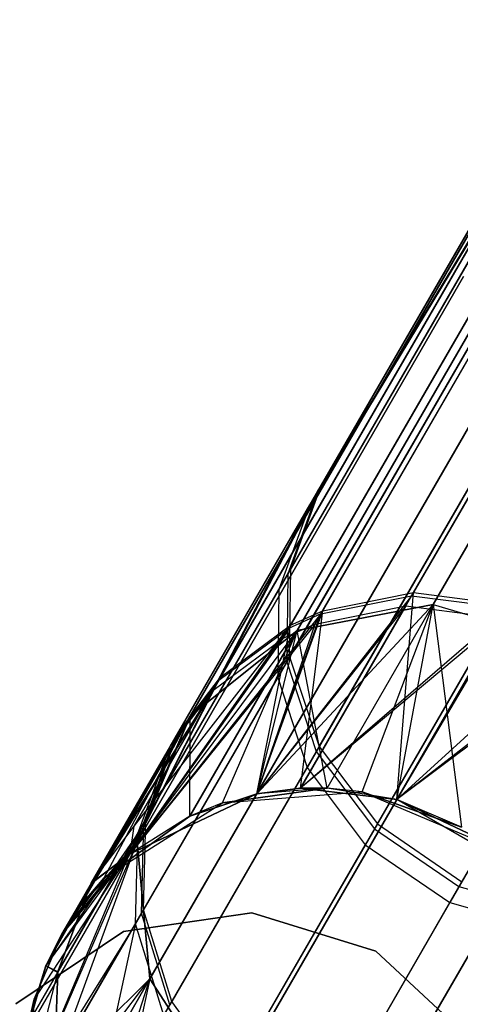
# Model space of a CAD drawing. Extents: x 0.3 to 7.1, y -3.38 to 3.38.
# Tile 36 of 256: x 1.95 to 2.1, y -2.83 to -2.5. Entities that reach past the tile are written whole.
import ezdxf

# ---------------------------------------------------------------- set-up
doc = ezdxf.new("R2010")
doc.units = 0
doc.header["$LTSCALE"] = 2.54
doc.layers.get('0').update_dxf_attribs({"linetype": 'CONTINUOUS'})

# ---------------------------------------------------------------- blocks, each defined once
blk = doc.blocks.new('SINGLES_AVVSTL_STL')
at = {"color": 0}
for p, q in [((2.19168, -2.49735, 60.04247), (2.07919, -2.69219, 59.41859)), ((2.19168, -2.49735, 60.04247), (2.07919, -2.69219, 59.41859)), ((2.07981, -2.69113, 56.91105), (2.19289, -2.49526, 56.28752)), ((2.07981, -2.69113, 56.91105), (2.19289, -2.49526, 56.28752)), ((2.04884, -2.69734, 56.90612), (2.16277, -2.5, 56.2779)), ((2.04884, -2.69734, 56.90612), (2.16277, -2.5, 56.2779)), ((2.03782, -2.70227, 56.9038), (2.15216, -2.50424, 56.27339)), ((2.03782, -2.70227, 56.9038), (2.15216, -2.50424, 56.27339)), ((2.04822, -2.69841, 59.42348), (2.16155, -2.50211, 60.05206)), ((2.04822, -2.69841, 59.42348), (2.16155, -2.50211, 60.05206)), ((2.0772, -2.69564, 52.51676), (2.18779, -2.5041, 53.14206)), ((2.0772, -2.69564, 52.51676), (2.18779, -2.5041, 53.14206)), ((2.15093, -2.50636, 60.05654), (2.0372, -2.70334, 59.42578)), ((2.15093, -2.50636, 60.05654), (2.0372, -2.70334, 59.42578)), ((2.04621, -2.70189, 52.52152), (2.15763, -2.50891, 53.15153)), ((2.04621, -2.70189, 52.52152), (2.15763, -2.50891, 53.15153)), ((2.19348, -2.51002, 18.75099), (2.08657, -2.69518, 18.14485)), ((2.19348, -2.51002, 18.75099), (2.08657, -2.69518, 18.14485)), ((2.08657, -2.69518, 22.54401), (2.19348, -2.51002, 21.93788)), ((2.08657, -2.69518, 22.54401), (2.19348, -2.51002, 21.93788)), ((2.147, -2.51318, 53.15596), (2.03519, -2.70683, 52.52375)), ((2.147, -2.51318, 53.15596), (2.03519, -2.70683, 52.52375)), ((2.14818, -2.51683, 18.76485), (2.04008, -2.70405, 18.15197)), ((2.14818, -2.51683, 18.76485), (2.04008, -2.70405, 18.15197)), ((2.04008, -2.70405, 22.5369), (2.14818, -2.51683, 21.92401)), ((2.04008, -2.70405, 22.5369), (2.14818, -2.51683, 21.92401)), ((2.01393, -2.71998, 56.89735), (2.12938, -2.52003, 56.26082)), ((2.01393, -2.71998, 56.89735), (2.12938, -2.52003, 56.26082)), ((2.04839, -2.65426, 56.56407), (2.12938, -2.52003, 56.26082)), ((2.04839, -2.65426, 56.56407), (2.12938, -2.52003, 56.26082)), ((2.12814, -2.52217, 60.06907), (2.01331, -2.72107, 59.43217)), ((2.12814, -2.52217, 60.06907), (2.01331, -2.72107, 59.43217)), ((2.12814, -2.52217, 60.06907), (2.04745, -2.65589, 59.76556)), ((2.12814, -2.52217, 60.06907), (2.04745, -2.65589, 59.76556)), ((2.12417, -2.52905, 53.16833), (2.01127, -2.72459, 52.52999)), ((2.12417, -2.52905, 53.16833), (2.01127, -2.72459, 52.52999)), ((2.12417, -2.52905, 53.16833), (2.0444, -2.66116, 52.86384)), ((2.12417, -2.52905, 53.16833), (2.0444, -2.66116, 52.86384)), ((2.04839, -2.65426, 56.56407), (2.11586, -2.5374, 56.24987)), ((2.04839, -2.65426, 56.56407), (2.11586, -2.5374, 56.24987)), ((2.11461, -2.53956, 60.07997), (2.04745, -2.65589, 59.76556)), ((2.11461, -2.53956, 60.07997), (2.04745, -2.65589, 59.76556)), ((2.11335, -2.5432, 18.78441), (2.00358, -2.73334, 18.162)), ((2.11335, -2.5432, 18.78441), (2.00358, -2.73334, 18.162)), ((2.00358, -2.73334, 22.52687), (2.11335, -2.5432, 21.90446)), ((2.00358, -2.73334, 22.52687), (2.11335, -2.5432, 21.90446)), ((2.11061, -2.5465, 53.1791), (2.0444, -2.66116, 52.86384)), ((2.11061, -2.5465, 53.1791), (2.0444, -2.66116, 52.86384)), ((2.10484, -2.56708, 60.09432), (2.03694, -2.68468, 59.77646)), ((2.10484, -2.56708, 60.09432), (2.03694, -2.68468, 59.77646)), ((2.03789, -2.68303, 56.55311), (2.1061, -2.5649, 56.23547)), ((2.03789, -2.68303, 56.55311), (2.1061, -2.5649, 56.23547)), ((2.10079, -2.57409, 53.19327), (2.03386, -2.69001, 52.87456)), ((2.10079, -2.57409, 53.19327), (2.03386, -2.69001, 52.87456)), ((2.09698, -2.5831, 18.80517), (1.98542, -2.77632, 18.17265)), ((2.09698, -2.5831, 18.80517), (1.98542, -2.77632, 18.17265)), ((1.98542, -2.77632, 22.51622), (2.09698, -2.5831, 21.8837)), ((1.98542, -2.77632, 22.51622), (2.09698, -2.5831, 21.8837)), ((2.03753, -2.71308, 56.54358), (2.10637, -2.59384, 56.22296)), ((2.03753, -2.71308, 56.54358), (2.10637, -2.59384, 56.22296)), ((2.1051, -2.59604, 60.10678), (2.03656, -2.71474, 59.78594)), ((2.1051, -2.59604, 60.10678), (2.03656, -2.71474, 59.78594)), ((2.10101, -2.60312, 53.20558), (2.03345, -2.72013, 52.88387)), ((2.10101, -2.60312, 53.20558), (2.03345, -2.72013, 52.88387)), ((2.04762, -2.74375, 56.53575), (2.11699, -2.6236, 56.2127)), ((2.04762, -2.74375, 56.53575), (2.11699, -2.6236, 56.2127)), ((2.10281, -2.62738, 18.82238), (1.98977, -2.82316, 18.18148)), ((2.10281, -2.62738, 18.82238), (1.98977, -2.82316, 18.18148)), ((1.98977, -2.82316, 22.50739), (2.10281, -2.62738, 21.86649)), ((1.98977, -2.82316, 22.50739), (2.10281, -2.62738, 21.86649)), ((2.11571, -2.62581, 60.11702), (2.04665, -2.74543, 59.79373)), ((2.11571, -2.62581, 60.11702), (2.04665, -2.74543, 59.79373)), ((2.11159, -2.63295, 53.21568), (2.04351, -2.75085, 52.89152)), ((2.11159, -2.63295, 53.21568), (2.04351, -2.75085, 52.89152)), ((2.1359, -2.65173, 60.12318), (2.06653, -2.77189, 59.79841)), ((2.1359, -2.65173, 60.12318), (2.06653, -2.77189, 59.79841)), ((2.0675, -2.7702, 56.53104), (2.13719, -2.6495, 56.2065)), ((2.0675, -2.7702, 56.53104), (2.13719, -2.6495, 56.2065)), ((1.99945, -2.73903, 56.89174), (2.04839, -2.65426, 56.56407)), ((1.99945, -2.73903, 56.89174), (2.04839, -2.65426, 56.56407)), ((2.04839, -2.65426, 56.56407), (2.01393, -2.71998, 56.89735)), ((2.04839, -2.65426, 56.56407), (2.01393, -2.71998, 56.89735)), ((2.03789, -2.68303, 56.55311), (2.04839, -2.65426, 56.56407)), ((2.03789, -2.68303, 56.55311), (2.04839, -2.65426, 56.56407)), ((2.04745, -2.65589, 59.76556), (1.99882, -2.74012, 59.43774)), ((2.04745, -2.65589, 59.76556), (1.99882, -2.74012, 59.43774)), ((2.01331, -2.72107, 59.43217), (2.04745, -2.65589, 59.76556)), ((2.01331, -2.72107, 59.43217), (2.04745, -2.65589, 59.76556)), ((2.04745, -2.65589, 59.76556), (2.03694, -2.68468, 59.77646)), ((2.04745, -2.65589, 59.76556), (2.03694, -2.68468, 59.77646)), ((2.13176, -2.6589, 53.22177), (2.06338, -2.77734, 52.89613)), ((2.13176, -2.6589, 53.22177), (2.06338, -2.77734, 52.89613)), ((1.99677, -2.74368, 52.53541), (2.0444, -2.66116, 52.86384)), ((1.99677, -2.74368, 52.53541), (2.0444, -2.66116, 52.86384)), ((2.01127, -2.72459, 52.52999), (2.0444, -2.66116, 52.86384)), ((2.01127, -2.72459, 52.52999), (2.0444, -2.66116, 52.86384)), ((2.0444, -2.66116, 52.86384), (2.03386, -2.69001, 52.87456)), ((2.0444, -2.66116, 52.86384), (2.03386, -2.69001, 52.87456)), ((2.12951, -2.6659, 18.83209), (2.01564, -2.86313, 18.18647)), ((2.12951, -2.6659, 18.83209), (2.01564, -2.86313, 18.18647)), ((2.01564, -2.86313, 22.5024), (2.12951, -2.6659, 21.85677)), ((2.01564, -2.86313, 22.5024), (2.12951, -2.6659, 21.85677)), ((2.16481, -2.67137, 60.12446), (2.09537, -2.79164, 59.79938)), ((2.16481, -2.67137, 60.12446), (2.09537, -2.79164, 59.79938)), ((2.16067, -2.67855, 53.22303), (2.09222, -2.7971, 52.89709)), ((2.16067, -2.67855, 53.22303), (2.09222, -2.7971, 52.89709)), ((2.03694, -2.68468, 59.77646), (1.98778, -2.76984, 59.44506)), ((2.03694, -2.68468, 59.77646), (1.98778, -2.76984, 59.44506)), ((1.98842, -2.76873, 56.88436), (2.03789, -2.68303, 56.55311)), ((1.98842, -2.76873, 56.88436), (2.03789, -2.68303, 56.55311)), ((2.03694, -2.68468, 59.77646), (2.03656, -2.71474, 59.78594)), ((2.03694, -2.68468, 59.77646), (2.03656, -2.71474, 59.78594)), ((2.03753, -2.71308, 56.54358), (2.03789, -2.68303, 56.55311)), ((2.03753, -2.71308, 56.54358), (2.03789, -2.68303, 56.55311)), ((1.9857, -2.77343, 52.54254), (2.03386, -2.69001, 52.87456)), ((1.9857, -2.77343, 52.54254), (2.03386, -2.69001, 52.87456)), ((2.07919, -2.69219, 59.41859), (2.0263, -2.7599, 58.76742)), ((2.07919, -2.69219, 59.41859), (2.0263, -2.7599, 58.76742)), ((2.03386, -2.69001, 52.87456), (2.03345, -2.72013, 52.88387)), ((2.03386, -2.69001, 52.87456), (2.03345, -2.72013, 52.88387)), ((2.04119, -2.75801, 57.56742), (2.07981, -2.69113, 56.91105)), ((2.04119, -2.75801, 57.56742), (2.07981, -2.69113, 56.91105)), ((2.07919, -2.69219, 59.41859), (2.04119, -2.75801, 58.76742)), ((2.07919, -2.69219, 59.41859), (2.04119, -2.75801, 58.76742)), ((2.04822, -2.69841, 59.42348), (2.07919, -2.69219, 59.41859)), ((2.04822, -2.69841, 59.42348), (2.07919, -2.69219, 59.41859)), ((2.04884, -2.69734, 56.90612), (2.07981, -2.69113, 56.91105)), ((2.04884, -2.69734, 56.90612), (2.07981, -2.69113, 56.91105)), ((2.17096, -2.68983, 18.83209), (2.05709, -2.88706, 18.18647)), ((2.17096, -2.68983, 18.83209), (2.05709, -2.88706, 18.18647)), ((2.05709, -2.88706, 22.5024), (2.17096, -2.68983, 21.85677)), ((2.05709, -2.88706, 22.5024), (2.17096, -2.68983, 21.85677)), ((2.07412, -2.76183, 57.56742), (2.07981, -2.69113, 56.91105)), ((2.07412, -2.76183, 57.56742), (2.07981, -2.69113, 56.91105)), ((2.07919, -2.69219, 59.41859), (2.11252, -2.69648, 59.41555)), ((2.07919, -2.69219, 59.41859), (2.11252, -2.69648, 59.41555)), ((2.07981, -2.69113, 56.91105), (2.11313, -2.69542, 56.91411)), ((2.07981, -2.69113, 56.91105), (2.11313, -2.69542, 56.91411)), ((2.0263, -2.7599, 23.18265), (2.08657, -2.69518, 22.54401)), ((2.0263, -2.7599, 23.18265), (2.08657, -2.69518, 22.54401)), ((2.0772, -2.69564, 52.51676), (2.0263, -2.7599, 51.88278)), ((2.0772, -2.69564, 52.51676), (2.0263, -2.7599, 51.88278)), ((2.08657, -2.69518, 18.14485), (2.04008, -2.70405, 18.15197)), ((2.08657, -2.69518, 18.14485), (2.04008, -2.70405, 18.15197)), ((2.04008, -2.70405, 22.5369), (2.08657, -2.69518, 22.54401)), ((2.04008, -2.70405, 22.5369), (2.08657, -2.69518, 22.54401)), ((2.0772, -2.69564, 52.51676), (2.04119, -2.75801, 51.88278)), ((2.0772, -2.69564, 52.51676), (2.04119, -2.75801, 51.88278)), ((2.04621, -2.70189, 52.52152), (2.0772, -2.69564, 52.51676)), ((2.04621, -2.70189, 52.52152), (2.0772, -2.69564, 52.51676)), ((2.05032, -2.75796, 17.50622), (2.08657, -2.69518, 18.14485)), ((2.05032, -2.75796, 17.50622), (2.08657, -2.69518, 18.14485)), ((2.05032, -2.75796, 23.18265), (2.08657, -2.69518, 22.54401)), ((2.05032, -2.75796, 23.18265), (2.08657, -2.69518, 22.54401)), ((2.06234, -2.75918, 17.50622), (2.08657, -2.69518, 18.14485)), ((2.06234, -2.75918, 17.50622), (2.08657, -2.69518, 18.14485)), ((2.07412, -2.76183, 23.18265), (2.08657, -2.69518, 22.54401)), ((2.07412, -2.76183, 23.18265), (2.08657, -2.69518, 22.54401)), ((2.07412, -2.76183, 57.56742), (2.11313, -2.69542, 56.91411)), ((2.07412, -2.76183, 57.56742), (2.11313, -2.69542, 56.91411)), ((2.0772, -2.69564, 52.51676), (2.11054, -2.69992, 52.5138)), ((2.0772, -2.69564, 52.51676), (2.11054, -2.69992, 52.5138)), ((2.08657, -2.69518, 18.14485), (2.0963, -2.77128, 17.50622)), ((2.08657, -2.69518, 18.14485), (2.0963, -2.77128, 17.50622)), ((2.08657, -2.69518, 18.14485), (2.1324, -2.70875, 18.14229)), ((2.08657, -2.69518, 18.14485), (2.1324, -2.70875, 18.14229)), ((2.08657, -2.69518, 22.54401), (2.1324, -2.70875, 22.54658)), ((2.08657, -2.69518, 22.54401), (2.1324, -2.70875, 22.54658)), ((2.04822, -2.69841, 59.42348), (1.98305, -2.78042, 58.76742)), ((2.04822, -2.69841, 59.42348), (1.98305, -2.78042, 58.76742)), ((2.0263, -2.7599, 57.56742), (2.04884, -2.69734, 56.90612)), ((2.0263, -2.7599, 57.56742), (2.04884, -2.69734, 56.90612)), ((2.0263, -2.7599, 58.76742), (2.04822, -2.69841, 59.42348)), ((2.0263, -2.7599, 58.76742), (2.04822, -2.69841, 59.42348)), ((2.04822, -2.69841, 59.42348), (2.0372, -2.70334, 59.42578)), ((2.04822, -2.69841, 59.42348), (2.0372, -2.70334, 59.42578)), ((2.03782, -2.70227, 56.9038), (2.04884, -2.69734, 56.90612)), ((2.03782, -2.70227, 56.9038), (2.04884, -2.69734, 56.90612)), ((2.11252, -2.69648, 59.41555), (2.04119, -2.75801, 58.76742)), ((2.11252, -2.69648, 59.41555), (2.04119, -2.75801, 58.76742)), ((2.04119, -2.75801, 57.56742), (2.04884, -2.69734, 56.90612)), ((2.04119, -2.75801, 57.56742), (2.04884, -2.69734, 56.90612)), ((2.11252, -2.69648, 59.41555), (2.07412, -2.76183, 58.76742)), ((2.11252, -2.69648, 59.41555), (2.07412, -2.76183, 58.76742)), ((2.04621, -2.70189, 52.52152), (1.98305, -2.78042, 51.88278)), ((2.04621, -2.70189, 52.52152), (1.98305, -2.78042, 51.88278)), ((1.98305, -2.78042, 57.56742), (2.03782, -2.70227, 56.9038)), ((1.98305, -2.78042, 57.56742), (2.03782, -2.70227, 56.9038)), ((1.98447, -2.77101, 57.2301), (2.03782, -2.70227, 56.9038)), ((1.98447, -2.77101, 57.2301), (2.03782, -2.70227, 56.9038)), ((2.01393, -2.71998, 56.89735), (2.03782, -2.70227, 56.9038)), ((2.01393, -2.71998, 56.89735), (2.03782, -2.70227, 56.9038)), ((2.0263, -2.7599, 51.88278), (2.04621, -2.70189, 52.52152)), ((2.0263, -2.7599, 51.88278), (2.04621, -2.70189, 52.52152)), ((2.0263, -2.7599, 57.56742), (2.03782, -2.70227, 56.9038)), ((2.0263, -2.7599, 57.56742), (2.03782, -2.70227, 56.9038)), ((2.04621, -2.70189, 52.52152), (2.03519, -2.70683, 52.52375)), ((2.04621, -2.70189, 52.52152), (2.03519, -2.70683, 52.52375)), ((2.11054, -2.69992, 52.5138), (2.04119, -2.75801, 51.88278)), ((2.11054, -2.69992, 52.5138), (2.04119, -2.75801, 51.88278)), ((2.11054, -2.69992, 52.5138), (2.07412, -2.76183, 51.88278)), ((2.11054, -2.69992, 52.5138), (2.07412, -2.76183, 51.88278)), ((2.0372, -2.70334, 59.42578), (1.98305, -2.78042, 58.76742)), ((2.0372, -2.70334, 59.42578), (1.98305, -2.78042, 58.76742)), ((1.98305, -2.78042, 23.18265), (2.04008, -2.70405, 22.5369)), ((1.98305, -2.78042, 23.18265), (2.04008, -2.70405, 22.5369)), ((2.04008, -2.70405, 18.15197), (2.00343, -2.76754, 17.50622)), ((2.04008, -2.70405, 18.15197), (2.00343, -2.76754, 17.50622)), ((2.00343, -2.76754, 23.18265), (2.04008, -2.70405, 22.5369)), ((2.00343, -2.76754, 23.18265), (2.04008, -2.70405, 22.5369)), ((2.00358, -2.73334, 18.162), (2.04008, -2.70405, 18.15197)), ((2.00358, -2.73334, 18.162), (2.04008, -2.70405, 18.15197)), ((2.04008, -2.70405, 22.5369), (2.00358, -2.73334, 22.52687)), ((2.04008, -2.70405, 22.5369), (2.00358, -2.73334, 22.52687)), ((2.01331, -2.72107, 59.43217), (2.0372, -2.70334, 59.42578)), ((2.01331, -2.72107, 59.43217), (2.0372, -2.70334, 59.42578)), ((2.01463, -2.76303, 17.50622), (2.04008, -2.70405, 18.15197)), ((2.01463, -2.76303, 17.50622), (2.04008, -2.70405, 18.15197)), ((2.0263, -2.7599, 23.18265), (2.04008, -2.70405, 22.5369)), ((2.0263, -2.7599, 23.18265), (2.04008, -2.70405, 22.5369)), ((2.05032, -2.75796, 17.50622), (2.04008, -2.70405, 18.15197)), ((2.05032, -2.75796, 17.50622), (2.04008, -2.70405, 18.15197)), ((2.03519, -2.70683, 52.52375), (1.98305, -2.78042, 51.88278)), ((2.03519, -2.70683, 52.52375), (1.98305, -2.78042, 51.88278)), ((2.01127, -2.72459, 52.52999), (2.03519, -2.70683, 52.52375)), ((2.01127, -2.72459, 52.52999), (2.03519, -2.70683, 52.52375)), ((2.07412, -2.76183, 23.18265), (2.1324, -2.70875, 22.54658)), ((2.07412, -2.76183, 23.18265), (2.1324, -2.70875, 22.54658)), ((2.14076, -2.71003, 59.41499), (2.07412, -2.76183, 58.76742)), ((2.14076, -2.71003, 59.41499), (2.07412, -2.76183, 58.76742)), ((2.03656, -2.71474, 59.78594), (1.98694, -2.8007, 59.45143)), ((2.03656, -2.71474, 59.78594), (1.98694, -2.8007, 59.45143)), ((2.03753, -2.71308, 56.54358), (1.98758, -2.79958, 56.87794)), ((2.03753, -2.71308, 56.54358), (1.98758, -2.79958, 56.87794)), ((2.03656, -2.71474, 59.78594), (2.04665, -2.74543, 59.79373)), ((2.03656, -2.71474, 59.78594), (2.04665, -2.74543, 59.79373)), ((2.03753, -2.71308, 56.54358), (2.04762, -2.74375, 56.53575)), ((2.03753, -2.71308, 56.54358), (2.04762, -2.74375, 56.53575)), ((2.13878, -2.71346, 52.51326), (2.07412, -2.76183, 51.88278)), ((2.13878, -2.71346, 52.51326), (2.07412, -2.76183, 51.88278)), ((2.01331, -2.72107, 59.43217), (1.96958, -2.79076, 59.10483)), ((2.01331, -2.72107, 59.43217), (1.96958, -2.79076, 59.10483)), ((1.98305, -2.78042, 58.76742), (2.01331, -2.72107, 59.43217)), ((1.98305, -2.78042, 58.76742), (2.01331, -2.72107, 59.43217)), ((1.98447, -2.77101, 57.2301), (2.01393, -2.71998, 56.89735)), ((1.98447, -2.77101, 57.2301), (2.01393, -2.71998, 56.89735)), ((1.98484, -2.80433, 52.54873), (2.03345, -2.72013, 52.88387)), ((1.98484, -2.80433, 52.54873), (2.03345, -2.72013, 52.88387)), ((2.01331, -2.72107, 59.43217), (1.99882, -2.74012, 59.43774)), ((2.01331, -2.72107, 59.43217), (1.99882, -2.74012, 59.43774)), ((1.99945, -2.73903, 56.89174), (2.01393, -2.71998, 56.89735)), ((1.99945, -2.73903, 56.89174), (2.01393, -2.71998, 56.89735)), ((2.03345, -2.72013, 52.88387), (2.04351, -2.75085, 52.89152)), ((2.03345, -2.72013, 52.88387), (2.04351, -2.75085, 52.89152)), ((1.9597, -2.80788, 51.88278), (2.01127, -2.72459, 52.52999)), ((1.9597, -2.80788, 51.88278), (2.01127, -2.72459, 52.52999)), ((1.98305, -2.78042, 51.88278), (2.01127, -2.72459, 52.52999)), ((1.98305, -2.78042, 51.88278), (2.01127, -2.72459, 52.52999)), ((1.99677, -2.74368, 52.53541), (2.01127, -2.72459, 52.52999)), ((1.99677, -2.74368, 52.53541), (2.01127, -2.72459, 52.52999)), ((1.9597, -2.80788, 23.18265), (2.00358, -2.73334, 22.52687)), ((1.9597, -2.80788, 23.18265), (2.00358, -2.73334, 22.52687)), ((1.96635, -2.79781, 17.50622), (2.00358, -2.73334, 18.162)), ((1.96635, -2.79781, 17.50622), (2.00358, -2.73334, 18.162)), ((1.96635, -2.79781, 23.18265), (2.00358, -2.73334, 22.52687)), ((1.96635, -2.79781, 23.18265), (2.00358, -2.73334, 22.52687)), ((1.97418, -2.78861, 17.50622), (2.00358, -2.73334, 18.162)), ((1.97418, -2.78861, 17.50622), (2.00358, -2.73334, 18.162)), ((1.98305, -2.78042, 23.18265), (2.00358, -2.73334, 22.52687)), ((1.98305, -2.78042, 23.18265), (2.00358, -2.73334, 22.52687)), ((1.98542, -2.77632, 18.17265), (2.00358, -2.73334, 18.162)), ((1.98542, -2.77632, 18.17265), (2.00358, -2.73334, 18.162)), ((2.00358, -2.73334, 22.52687), (1.98542, -2.77632, 22.51622)), ((2.00358, -2.73334, 22.52687), (1.98542, -2.77632, 22.51622)), ((2.00343, -2.76754, 17.50622), (2.00358, -2.73334, 18.162)), ((2.00343, -2.76754, 17.50622), (2.00358, -2.73334, 18.162)), ((1.96974, -2.79049, 57.22728), (1.99945, -2.73903, 56.89174)), ((1.96974, -2.79049, 57.22728), (1.99945, -2.73903, 56.89174)), ((1.98842, -2.76873, 56.88436), (1.99945, -2.73903, 56.89174)), ((1.98842, -2.76873, 56.88436), (1.99945, -2.73903, 56.89174)), ((1.99882, -2.74012, 59.43774), (1.96958, -2.79076, 59.10483)), ((1.99882, -2.74012, 59.43774), (1.96958, -2.79076, 59.10483)), ((1.98778, -2.76984, 59.44506), (1.99882, -2.74012, 59.43774)), ((1.98778, -2.76984, 59.44506), (1.99882, -2.74012, 59.43774)), ((1.99677, -2.74368, 52.53541), (1.9543, -2.81869, 51.88278)), ((1.99677, -2.74368, 52.53541), (1.9543, -2.81869, 51.88278)), ((1.99677, -2.74368, 52.53541), (1.9597, -2.80788, 51.88278)), ((1.99677, -2.74368, 52.53541), (1.9597, -2.80788, 51.88278)), ((1.9857, -2.77343, 52.54254), (1.99677, -2.74368, 52.53541)), ((1.9857, -2.77343, 52.54254), (1.99677, -2.74368, 52.53541)), ((2.04665, -2.74543, 59.79373), (1.99664, -2.83204, 59.45665)), ((2.04665, -2.74543, 59.79373), (1.99664, -2.83204, 59.45665)), ((2.04762, -2.74375, 56.53575), (1.99729, -2.83091, 56.87267)), ((2.04762, -2.74375, 56.53575), (1.99729, -2.83091, 56.87267)), ((2.04665, -2.74543, 59.79373), (2.06653, -2.77189, 59.79841)), ((2.04665, -2.74543, 59.79373), (2.06653, -2.77189, 59.79841)), ((2.04762, -2.74375, 56.53575), (2.0675, -2.7702, 56.53104)), ((2.04762, -2.74375, 56.53575), (2.0675, -2.7702, 56.53104)), ((1.99453, -2.83569, 52.55382), (2.04351, -2.75085, 52.89152)), ((1.99453, -2.83569, 52.55382), (2.04351, -2.75085, 52.89152)), ((2.04351, -2.75085, 52.89152), (2.06338, -2.77734, 52.89613)), ((2.04351, -2.75085, 52.89152), (2.06338, -2.77734, 52.89613)), ((1.98305, -2.78042, 51.88278), (2.0263, -2.7599, 51.88278)), ((1.98305, -2.78042, 51.88278), (2.0263, -2.7599, 51.88278)), ((2.0263, -2.7599, 58.76742), (1.98305, -2.78042, 58.76742)), ((2.0263, -2.7599, 57.56742), (1.98305, -2.78042, 57.56742)), ((2.0263, -2.7599, 58.76742), (1.98305, -2.78042, 58.76742)), ((2.0263, -2.7599, 57.56742), (1.98305, -2.78042, 57.56742)), ((2.0263, -2.7599, 23.18265), (2.00343, -2.76754, 23.18265)), ((2.00343, -2.76754, 23.18265), (2.0263, -2.7599, 51.88278)), ((2.00343, -2.76754, 23.18265), (2.0263, -2.7599, 51.88278)), ((2.0263, -2.7599, 23.18265), (2.00343, -2.76754, 23.18265)), ((2.05032, -2.75796, 17.50622), (2.01463, -2.76303, 17.50622)), ((2.01463, -2.76303, 1.70622), (2.05032, -2.75796, 17.50622)), ((2.01463, -2.76303, 1.70622), (2.05032, -2.75796, 17.50622)), ((2.05032, -2.75796, 17.50622), (2.01463, -2.76303, 17.50622)), ((2.01463, -2.76303, 1.70622), (2.06234, -2.75918, 1.70622)), ((2.01463, -2.76303, 1.70622), (2.06234, -2.75918, 1.70622)), ((2.05032, -2.75796, 23.18265), (2.0263, -2.7599, 51.88278)), ((2.05032, -2.75796, 23.18265), (2.0263, -2.7599, 23.18265)), ((2.05032, -2.75796, 23.18265), (2.0263, -2.7599, 51.88278)), ((2.05032, -2.75796, 23.18265), (2.0263, -2.7599, 23.18265)), ((2.0263, -2.7599, 51.88278), (2.04119, -2.75801, 51.88278)), ((2.0263, -2.7599, 51.88278), (2.04119, -2.75801, 51.88278)), ((2.04119, -2.75801, 58.76742), (2.0263, -2.7599, 58.76742)), ((2.04119, -2.75801, 57.56742), (2.0263, -2.7599, 57.56742)), ((2.04119, -2.75801, 58.76742), (2.0263, -2.7599, 58.76742)), ((2.04119, -2.75801, 57.56742), (2.0263, -2.7599, 57.56742)), ((2.0263, -2.7599, 23.18265), (2.0263, -2.7599, 51.88278)), ((2.0263, -2.7599, 23.18265), (2.0263, -2.7599, 51.88278)), ((2.0263, -2.7599, 57.56742), (2.0263, -2.7599, 58.76742)), ((2.0263, -2.7599, 57.56742), (2.0263, -2.7599, 58.76742)), ((2.05032, -2.75796, 23.18265), (2.04119, -2.75801, 51.88278)), ((2.05032, -2.75796, 23.18265), (2.04119, -2.75801, 51.88278)), ((2.07412, -2.76183, 23.18265), (2.04119, -2.75801, 51.88278)), ((2.04119, -2.75801, 51.88278), (2.07412, -2.76183, 51.88278)), ((2.07412, -2.76183, 23.18265), (2.04119, -2.75801, 51.88278)), ((2.04119, -2.75801, 51.88278), (2.07412, -2.76183, 51.88278)), ((2.07412, -2.76183, 58.76742), (2.04119, -2.75801, 58.76742)), ((2.07412, -2.76183, 57.56742), (2.04119, -2.75801, 57.56742)), ((2.04119, -2.75801, 57.56742), (2.04119, -2.75801, 58.76742)), ((2.07412, -2.76183, 58.76742), (2.04119, -2.75801, 58.76742)), ((2.04119, -2.75801, 57.56742), (2.04119, -2.75801, 58.76742)), ((2.07412, -2.76183, 57.56742), (2.04119, -2.75801, 57.56742)), ((2.06234, -2.75918, 17.50622), (2.05032, -2.75796, 17.50622)), ((2.06234, -2.75918, 1.70622), (2.05032, -2.75796, 17.50622)), ((2.06234, -2.75918, 17.50622), (2.05032, -2.75796, 17.50622)), ((2.06234, -2.75918, 1.70622), (2.05032, -2.75796, 17.50622)), ((2.07412, -2.76183, 23.18265), (2.05032, -2.75796, 23.18265)), ((2.07412, -2.76183, 23.18265), (2.05032, -2.75796, 23.18265)), ((2.06234, -2.75918, 1.70622), (2.10637, -2.77794, 1.70622)), ((2.0963, -2.77128, 17.50622), (2.06234, -2.75918, 17.50622)), ((2.06234, -2.75918, 1.70622), (2.10637, -2.77794, 1.70622)), ((2.06234, -2.75918, 1.70622), (2.0963, -2.77128, 17.50622)), ((2.06234, -2.75918, 1.70622), (2.0963, -2.77128, 17.50622)), ((2.06234, -2.75918, 1.70622), (2.06234, -2.75918, 17.50622)), ((2.0963, -2.77128, 17.50622), (2.06234, -2.75918, 17.50622)), ((2.06234, -2.75918, 1.70622), (2.06234, -2.75918, 17.50622)), ((1.97418, -2.78861, 1.70622), (2.01463, -2.76303, 1.70622)), ((1.97418, -2.78861, 1.70622), (2.01463, -2.76303, 1.70622)), ((2.01463, -2.76303, 17.50622), (2.00343, -2.76754, 17.50622)), ((2.01463, -2.76303, 1.70622), (2.00343, -2.76754, 17.50622)), ((2.01463, -2.76303, 17.50622), (2.00343, -2.76754, 17.50622)), ((2.01463, -2.76303, 1.70622), (2.00343, -2.76754, 17.50622)), ((2.01463, -2.76303, 1.70622), (2.01463, -2.76303, 17.50622)), ((2.01463, -2.76303, 1.70622), (2.01463, -2.76303, 17.50622)), ((2.0963, -2.77128, 23.18265), (2.07412, -2.76183, 51.88278)), ((2.07412, -2.76183, 51.88278), (2.10297, -2.77549, 51.88278)), ((2.0963, -2.77128, 23.18265), (2.07412, -2.76183, 51.88278)), ((2.0963, -2.77128, 23.18265), (2.07412, -2.76183, 23.18265)), ((2.07412, -2.76183, 23.18265), (2.07412, -2.76183, 51.88278)), ((2.07412, -2.76183, 23.18265), (2.07412, -2.76183, 51.88278)), ((2.0963, -2.77128, 23.18265), (2.07412, -2.76183, 23.18265)), ((2.07412, -2.76183, 51.88278), (2.10297, -2.77549, 51.88278)), ((2.10297, -2.77549, 58.76742), (2.07412, -2.76183, 58.76742)), ((2.11557, -2.78576, 57.56742), (2.07412, -2.76183, 57.56742)), ((2.07412, -2.76183, 57.56742), (2.10297, -2.77549, 58.76742)), ((2.07412, -2.76183, 57.56742), (2.10297, -2.77549, 58.76742)), ((2.07412, -2.76183, 57.56742), (2.07412, -2.76183, 58.76742)), ((2.10297, -2.77549, 58.76742), (2.07412, -2.76183, 58.76742)), ((2.07412, -2.76183, 57.56742), (2.07412, -2.76183, 58.76742)), ((2.11557, -2.78576, 57.56742), (2.07412, -2.76183, 57.56742)), ((1.98778, -2.76984, 59.44506), (1.95822, -2.82103, 59.10852)), ((1.98778, -2.76984, 59.44506), (1.95822, -2.82103, 59.10852)), ((1.95838, -2.82075, 57.22356), (1.98842, -2.76873, 56.88436)), ((1.95838, -2.82075, 57.22356), (1.98842, -2.76873, 56.88436)), ((2.00343, -2.76754, 17.50622), (1.97418, -2.78861, 17.50622)), ((1.97418, -2.78861, 1.70622), (2.00343, -2.76754, 17.50622)), ((1.97418, -2.78861, 1.70622), (2.00343, -2.76754, 17.50622)), ((2.00343, -2.76754, 17.50622), (1.97418, -2.78861, 17.50622)), ((2.00343, -2.76754, 23.18265), (1.98305, -2.78042, 51.88278)), ((2.00343, -2.76754, 23.18265), (1.98305, -2.78042, 23.18265)), ((2.00343, -2.76754, 23.18265), (1.98305, -2.78042, 51.88278)), ((2.00343, -2.76754, 23.18265), (1.98305, -2.78042, 23.18265)), ((1.98694, -2.8007, 59.45143), (1.98778, -2.76984, 59.44506)), ((1.98694, -2.8007, 59.45143), (1.98778, -2.76984, 59.44506)), ((1.98758, -2.79958, 56.87794), (1.98842, -2.76873, 56.88436)), ((1.98758, -2.79958, 56.87794), (1.98842, -2.76873, 56.88436)), ((2.0675, -2.7702, 56.53104), (2.01695, -2.85777, 56.8695)), ((2.0675, -2.7702, 56.53104), (2.01695, -2.85777, 56.8695)), ((2.0675, -2.7702, 56.53104), (2.09634, -2.78996, 56.53007)), ((2.0675, -2.7702, 56.53104), (2.09634, -2.78996, 56.53007)), ((1.9857, -2.77343, 52.54254), (1.94662, -2.86593, 51.88278)), ((1.9857, -2.77343, 52.54254), (1.94662, -2.86593, 51.88278)), ((1.9857, -2.77343, 52.54254), (1.94823, -2.83834, 51.88278)), ((1.9857, -2.77343, 52.54254), (1.94823, -2.83834, 51.88278)), ((1.9857, -2.77343, 52.54254), (1.9543, -2.81869, 51.88278)), ((1.9857, -2.77343, 52.54254), (1.9543, -2.81869, 51.88278)), ((1.96974, -2.79049, 57.22728), (1.98447, -2.77101, 57.2301)), ((1.96974, -2.79049, 57.22728), (1.98447, -2.77101, 57.2301)), ((1.98305, -2.78042, 57.56742), (1.98447, -2.77101, 57.2301)), ((1.98305, -2.78042, 57.56742), (1.98447, -2.77101, 57.2301)), ((1.98484, -2.80433, 52.54873), (1.9857, -2.77343, 52.54254)), ((1.98484, -2.80433, 52.54873), (1.9857, -2.77343, 52.54254)), ((2.06653, -2.77189, 59.79841), (2.01629, -2.8589, 59.4598)), ((2.06653, -2.77189, 59.79841), (2.01629, -2.8589, 59.4598)), ((2.06653, -2.77189, 59.79841), (2.09537, -2.79164, 59.79938)), ((2.06653, -2.77189, 59.79841), (2.09537, -2.79164, 59.79938)), ((1.98542, -2.77632, 22.51622), (1.94662, -2.86593, 23.18265)), ((1.98542, -2.77632, 22.51622), (1.94662, -2.86593, 23.18265)), ((1.94759, -2.84184, 17.50622), (1.98542, -2.77632, 18.17265)), ((1.94759, -2.84184, 17.50622), (1.98542, -2.77632, 18.17265)), ((1.94759, -2.84184, 23.18265), (1.98542, -2.77632, 22.51622)), ((1.94759, -2.84184, 23.18265), (1.98542, -2.77632, 22.51622)), ((1.94832, -2.87789, 17.50622), (1.98542, -2.77632, 18.17265)), ((1.94832, -2.87789, 17.50622), (1.98542, -2.77632, 18.17265)), ((1.98542, -2.77632, 18.17265), (1.95025, -2.83006, 17.50622)), ((1.98542, -2.77632, 18.17265), (1.95025, -2.83006, 17.50622)), ((1.9543, -2.81869, 23.18265), (1.98542, -2.77632, 22.51622)), ((1.9543, -2.81869, 23.18265), (1.98542, -2.77632, 22.51622)), ((1.9597, -2.80788, 17.50622), (1.98542, -2.77632, 18.17265)), ((1.9597, -2.80788, 17.50622), (1.98542, -2.77632, 18.17265)), ((1.9597, -2.80788, 23.18265), (1.98542, -2.77632, 22.51622)), ((1.9597, -2.80788, 23.18265), (1.98542, -2.77632, 22.51622)), ((1.96635, -2.79781, 17.50622), (1.98542, -2.77632, 18.17265)), ((1.96635, -2.79781, 17.50622), (1.98542, -2.77632, 18.17265)), ((1.98977, -2.82316, 18.18148), (1.98542, -2.77632, 18.17265)), ((1.98977, -2.82316, 18.18148), (1.98542, -2.77632, 18.17265)), ((1.98542, -2.77632, 22.51622), (1.98977, -2.82316, 22.50739)), ((1.98542, -2.77632, 22.51622), (1.98977, -2.82316, 22.50739)), ((2.01417, -2.86257, 52.55688), (2.06338, -2.77734, 52.89613)), ((2.01417, -2.86257, 52.55688), (2.06338, -2.77734, 52.89613)), ((2.06338, -2.77734, 52.89613), (2.09222, -2.7971, 52.89709)), ((2.06338, -2.77734, 52.89613), (2.09222, -2.7971, 52.89709)), ((1.9597, -2.80788, 51.88278), (1.98305, -2.78042, 51.88278)), ((1.9597, -2.80788, 51.88278), (1.98305, -2.78042, 51.88278)), ((1.98305, -2.78042, 58.76742), (1.9597, -2.80788, 58.76742)), ((1.98305, -2.78042, 57.56742), (1.9597, -2.80788, 57.56742)), ((1.98305, -2.78042, 58.76742), (1.9597, -2.80788, 58.76742)), ((1.98305, -2.78042, 57.56742), (1.9597, -2.80788, 57.56742)), ((1.98305, -2.78042, 23.18265), (1.96635, -2.79781, 23.18265)), ((1.96635, -2.79781, 23.18265), (1.98305, -2.78042, 51.88278)), ((1.96635, -2.79781, 23.18265), (1.98305, -2.78042, 51.88278)), ((1.98305, -2.78042, 23.18265), (1.96635, -2.79781, 23.18265)), ((1.98305, -2.78042, 58.76742), (1.96958, -2.79076, 59.10483)), ((1.98305, -2.78042, 58.76742), (1.96958, -2.79076, 59.10483)), ((1.98305, -2.78042, 57.56742), (1.96974, -2.79049, 57.22728)), ((1.98305, -2.78042, 57.56742), (1.96974, -2.79049, 57.22728)), ((1.98305, -2.78042, 23.18265), (1.98305, -2.78042, 51.88278)), ((1.98305, -2.78042, 23.18265), (1.98305, -2.78042, 51.88278)), ((1.98305, -2.78042, 57.56742), (1.98305, -2.78042, 58.76742)), ((1.98305, -2.78042, 57.56742), (1.98305, -2.78042, 58.76742)), ((1.9597, -2.80788, 1.70622), (1.97418, -2.78861, 1.70622)), ((1.9597, -2.80788, 17.50622), (1.97418, -2.78861, 1.70622)), ((1.9597, -2.80788, 1.70622), (1.97418, -2.78861, 1.70622)), ((1.9597, -2.80788, 17.50622), (1.97418, -2.78861, 1.70622)), ((1.97418, -2.78861, 17.50622), (1.96635, -2.79781, 17.50622)), ((1.96635, -2.79781, 17.50622), (1.97418, -2.78861, 1.70622)), ((1.96635, -2.79781, 17.50622), (1.97418, -2.78861, 1.70622)), ((1.97418, -2.78861, 17.50622), (1.96635, -2.79781, 17.50622)), ((1.97418, -2.78861, 1.70622), (1.97418, -2.78861, 17.50622)), ((1.97418, -2.78861, 1.70622), (1.97418, -2.78861, 17.50622)), ((2.09634, -2.78996, 56.53007), (2.04574, -2.8776, 56.86884)), ((2.09634, -2.78996, 56.53007), (2.04574, -2.8776, 56.86884)), ((1.96974, -2.79049, 57.22728), (1.9543, -2.81869, 57.56742)), ((1.96974, -2.79049, 57.22728), (1.9543, -2.81869, 57.56742)), ((1.9543, -2.81869, 58.76742), (1.96958, -2.79076, 59.10483)), ((1.9543, -2.81869, 58.76742), (1.96958, -2.79076, 59.10483)), ((1.95822, -2.82103, 59.10852), (1.96958, -2.79076, 59.10483)), ((1.95822, -2.82103, 59.10852), (1.96958, -2.79076, 59.10483)), ((1.96974, -2.79049, 57.22728), (1.95838, -2.82075, 57.22356)), ((1.96974, -2.79049, 57.22728), (1.95838, -2.82075, 57.22356)), ((1.96974, -2.79049, 57.22728), (1.9597, -2.80788, 57.56742)), ((1.96974, -2.79049, 57.22728), (1.9597, -2.80788, 57.56742)), ((1.96958, -2.79076, 59.10483), (1.9597, -2.80788, 58.76742)), ((1.96958, -2.79076, 59.10483), (1.9597, -2.80788, 58.76742)), ((2.09537, -2.79164, 59.79938), (2.04509, -2.87874, 59.46046)), ((2.09537, -2.79164, 59.79938), (2.04509, -2.87874, 59.46046)), ((2.09537, -2.79164, 59.79938), (2.12866, -2.80088, 59.79626)), ((2.09537, -2.79164, 59.79938), (2.12866, -2.80088, 59.79626)), ((2.04297, -2.88241, 52.55752), (2.09222, -2.7971, 52.89709)), ((2.04297, -2.88241, 52.55752), (2.09222, -2.7971, 52.89709)), ((2.09222, -2.7971, 52.89709), (2.12552, -2.80632, 52.89401)), ((2.09222, -2.7971, 52.89709), (2.12552, -2.80632, 52.89401)), ((1.95727, -2.85209, 57.22032), (1.98758, -2.79958, 56.87794)), ((1.95727, -2.85209, 57.22032), (1.98758, -2.79958, 56.87794)), ((1.96635, -2.79781, 17.50622), (1.9597, -2.80788, 17.50622)), ((1.96635, -2.79781, 17.50622), (1.9597, -2.80788, 17.50622)), ((1.96635, -2.79781, 23.18265), (1.9597, -2.80788, 51.88278)), ((1.96635, -2.79781, 23.18265), (1.9597, -2.80788, 51.88278)), ((1.96635, -2.79781, 23.18265), (1.9597, -2.80788, 23.18265)), ((1.96635, -2.79781, 23.18265), (1.9597, -2.80788, 23.18265)), ((1.99729, -2.83091, 56.87267), (1.98758, -2.79958, 56.87794)), ((1.99729, -2.83091, 56.87267), (1.98758, -2.79958, 56.87794)), ((1.98694, -2.8007, 59.45143), (1.9571, -2.85238, 59.11172)), ((1.98694, -2.8007, 59.45143), (1.9571, -2.85238, 59.11172)), ((1.98078, -2.80695, 1.9), (2.02463, -2.80054, 1.9)), ((2.02463, -2.80054, 1.7), (1.98078, -2.80695, 1.7)), ((2.02463, -2.80054, 1.7), (1.98078, -2.80695, 1.7)), ((1.98078, -2.80695, 1.9), (2.02463, -2.80054, 1.9)), ((1.99664, -2.83204, 59.45665), (1.98694, -2.8007, 59.45143)), ((1.99664, -2.83204, 59.45665), (1.98694, -2.8007, 59.45143)), ((2.02463, -2.80054, 1.9), (2.06694, -2.8137, 1.9)), ((2.06694, -2.8137, 1.7), (2.02463, -2.80054, 1.7)), ((2.02463, -2.80054, 1.7), (2.02463, -2.80054, 1.9)), ((2.02463, -2.80054, 1.7), (2.02463, -2.80054, 1.9)), ((2.06694, -2.8137, 1.7), (2.02463, -2.80054, 1.7)), ((2.02463, -2.80054, 1.9), (2.06694, -2.8137, 1.9)), ((1.94402, -2.83168, 1.9), (1.98078, -2.80695, 1.9)), ((1.98078, -2.80695, 1.7), (1.94402, -2.83168, 1.7)), ((1.98078, -2.80695, 1.7), (1.94402, -2.83168, 1.7)), ((1.94402, -2.83168, 1.9), (1.98078, -2.80695, 1.9)), ((1.98484, -2.80433, 52.54873), (1.94662, -2.86593, 51.88278)), ((1.98484, -2.80433, 52.54873), (1.94662, -2.86593, 51.88278)), ((1.98484, -2.80433, 52.54873), (1.96178, -2.91133, 51.88278)), ((1.98484, -2.80433, 52.54873), (1.96178, -2.91133, 51.88278)), ((1.98078, -2.80695, 1.7), (1.98078, -2.80695, 1.9)), ((1.98078, -2.80695, 1.7), (1.98078, -2.80695, 1.9)), ((1.99453, -2.83569, 52.55382), (1.98484, -2.80433, 52.54873)), ((1.99453, -2.83569, 52.55382), (1.98484, -2.80433, 52.54873)), ((1.95025, -2.83006, 1.70622), (1.9597, -2.80788, 1.70622)), ((1.9597, -2.80788, 17.50622), (1.95025, -2.83006, 17.50622)), ((1.9597, -2.80788, 17.50622), (1.95025, -2.83006, 17.50622)), ((1.95025, -2.83006, 1.70622), (1.9597, -2.80788, 1.70622)), ((1.9597, -2.80788, 23.18265), (1.9543, -2.81869, 23.18265)), ((1.9543, -2.81869, 51.88278), (1.9597, -2.80788, 51.88278)), ((1.9597, -2.80788, 23.18265), (1.9543, -2.81869, 23.18265)), ((1.9543, -2.81869, 51.88278), (1.9597, -2.80788, 51.88278)), ((1.9597, -2.80788, 58.76742), (1.9543, -2.81869, 58.76742)), ((1.9597, -2.80788, 57.56742), (1.9543, -2.81869, 57.56742)), ((1.9597, -2.80788, 58.76742), (1.9543, -2.81869, 58.76742)), ((1.9597, -2.80788, 57.56742), (1.9543, -2.81869, 57.56742)), ((1.9597, -2.80788, 17.50622), (1.9597, -2.80788, 1.70622)), ((1.9597, -2.80788, 17.50622), (1.9597, -2.80788, 1.70622)), ((1.9597, -2.80788, 23.18265), (1.9597, -2.80788, 51.88278)), ((1.9597, -2.80788, 23.18265), (1.9597, -2.80788, 51.88278)), ((1.9597, -2.80788, 57.56742), (1.9597, -2.80788, 58.76742)), ((1.9597, -2.80788, 57.56742), (1.9597, -2.80788, 58.76742)), ((2.06694, -2.8137, 1.9), (2.09941, -2.84384, 1.9)), ((2.09941, -2.84384, 1.7), (2.06694, -2.8137, 1.7)), ((2.06694, -2.8137, 1.7), (2.06694, -2.8137, 1.9)), ((2.06694, -2.8137, 1.7), (2.06694, -2.8137, 1.9)), ((2.09941, -2.84384, 1.7), (2.06694, -2.8137, 1.7)), ((2.06694, -2.8137, 1.9), (2.09941, -2.84384, 1.9)), ((1.9543, -2.81869, 23.18265), (1.94759, -2.84184, 23.18265)), ((1.9543, -2.81869, 23.18265), (1.94759, -2.84184, 23.18265)), ((1.9543, -2.81869, 23.18265), (1.94823, -2.83834, 51.88278)), ((1.94823, -2.83834, 51.88278), (1.9543, -2.81869, 51.88278)), ((1.9543, -2.81869, 23.18265), (1.94823, -2.83834, 51.88278)), ((1.94823, -2.83834, 51.88278), (1.9543, -2.81869, 51.88278)), ((1.9543, -2.81869, 58.76742), (1.94823, -2.83834, 58.76742)), ((1.9543, -2.81869, 57.56742), (1.94823, -2.83834, 57.56742)), ((1.9543, -2.81869, 58.76742), (1.94823, -2.83834, 58.76742)), ((1.9543, -2.81869, 57.56742), (1.94823, -2.83834, 57.56742)), ((1.9543, -2.81869, 23.18265), (1.9543, -2.81869, 51.88278)), ((1.9543, -2.81869, 23.18265), (1.9543, -2.81869, 51.88278)), ((1.95822, -2.82103, 59.10852), (1.9543, -2.81869, 58.76742)), ((1.95822, -2.82103, 59.10852), (1.9543, -2.81869, 58.76742)), ((1.9543, -2.81869, 57.56742), (1.9543, -2.81869, 58.76742)), ((1.9543, -2.81869, 57.56742), (1.9543, -2.81869, 58.76742)), ((1.95838, -2.82075, 57.22356), (1.9543, -2.81869, 57.56742)), ((1.95838, -2.82075, 57.22356), (1.9543, -2.81869, 57.56742)), ((1.95822, -2.82103, 59.10852), (1.94662, -2.86593, 58.76742)), ((1.95822, -2.82103, 59.10852), (1.94662, -2.86593, 58.76742)), ((1.98977, -2.82316, 22.50739), (1.94662, -2.86593, 23.18265)), ((1.98977, -2.82316, 22.50739), (1.94662, -2.86593, 23.18265)), ((1.95838, -2.82075, 57.22356), (1.94823, -2.83834, 57.56742)), ((1.95838, -2.82075, 57.22356), (1.94823, -2.83834, 57.56742)), ((1.95822, -2.82103, 59.10852), (1.94823, -2.83834, 58.76742)), ((1.95822, -2.82103, 59.10852), (1.94823, -2.83834, 58.76742)), ((1.94832, -2.87789, 17.50622), (1.98977, -2.82316, 18.18148)), ((1.94832, -2.87789, 17.50622), (1.98977, -2.82316, 18.18148)), ((1.95144, -2.88955, 17.50622), (1.98977, -2.82316, 18.18148)), ((1.95144, -2.88955, 17.50622), (1.98977, -2.82316, 18.18148)), ((1.98977, -2.82316, 22.50739), (1.95144, -2.88955, 23.18265)), ((1.98977, -2.82316, 22.50739), (1.95144, -2.88955, 23.18265)), ((1.95822, -2.82103, 59.10852), (1.9571, -2.85238, 59.11172)), ((1.95822, -2.82103, 59.10852), (1.9571, -2.85238, 59.11172)), ((1.95838, -2.82075, 57.22356), (1.95727, -2.85209, 57.22032)), ((1.95838, -2.82075, 57.22356), (1.95727, -2.85209, 57.22032)), ((1.96178, -2.91133, 23.18265), (1.98977, -2.82316, 22.50739)), ((1.96178, -2.91133, 23.18265), (1.98977, -2.82316, 22.50739)), ((1.98977, -2.82316, 18.18148), (1.96884, -2.92113, 17.50622)), ((1.98977, -2.82316, 18.18148), (1.96884, -2.92113, 17.50622)), ((2.01564, -2.86313, 18.18647), (1.98977, -2.82316, 18.18148)), ((2.01564, -2.86313, 18.18647), (1.98977, -2.82316, 18.18148)), ((1.98977, -2.82316, 22.50739), (2.01564, -2.86313, 22.5024)), ((1.98977, -2.82316, 22.50739), (2.01564, -2.86313, 22.5024)), ((1.95025, -2.83006, 17.50622), (1.94759, -2.84184, 17.50622)), ((1.94759, -2.84184, 17.50622), (1.95025, -2.83006, 1.70622)), ((1.94759, -2.84184, 17.50622), (1.95025, -2.83006, 1.70622)), ((1.95025, -2.83006, 17.50622), (1.94759, -2.84184, 17.50622)), ((1.94832, -2.87789, 1.70622), (1.95025, -2.83006, 1.70622)), ((1.94832, -2.87789, 1.70622), (1.95025, -2.83006, 1.70622)), ((1.95025, -2.83006, 17.50622), (1.95025, -2.83006, 1.70622)), ((1.95025, -2.83006, 17.50622), (1.95025, -2.83006, 1.70622)), ((1.96674, -2.88382, 57.21768), (1.99729, -2.83091, 56.87267)), ((1.96674, -2.88382, 57.21768), (1.99729, -2.83091, 56.87267)), ((2.01695, -2.85777, 56.8695), (1.99729, -2.83091, 56.87267)), ((2.01695, -2.85777, 56.8695), (1.99729, -2.83091, 56.87267))]:
    blk.add_line(p, q, dxfattribs=at)

msp = doc.modelspace()

# ---------------------------------------------------------------- block references
at = {"color": 0}
msp.add_blockref('SINGLES_AVVSTL_STL', (0, 0), dxfattribs=at)

doc.saveas('drawing.dxf')
